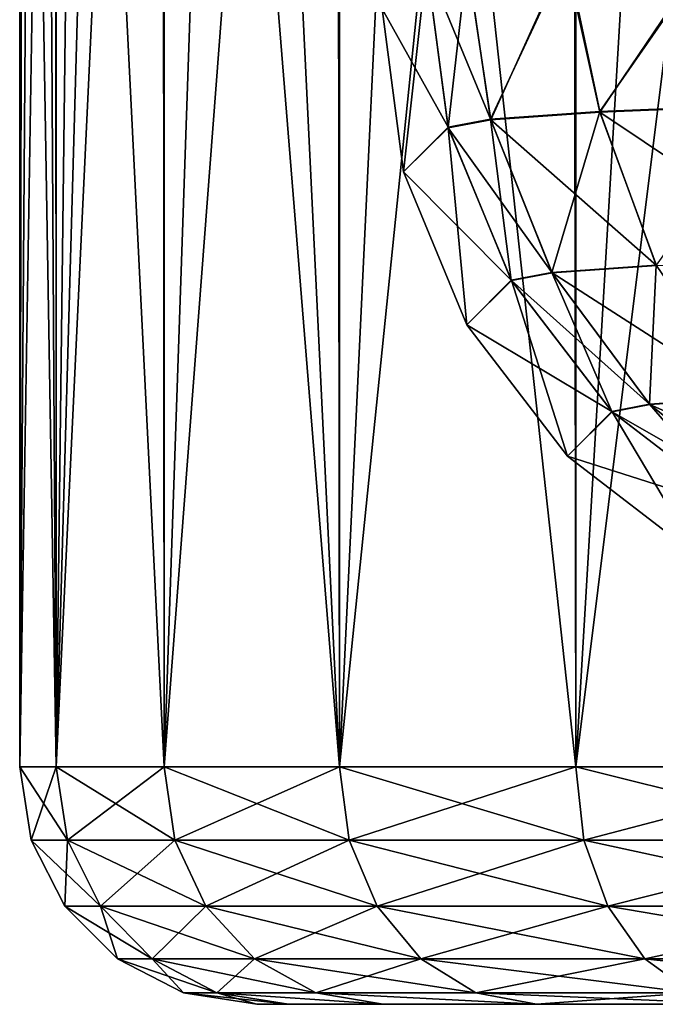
# Model space of a CAD drawing. Header units: metres. Extents: x -90 to 90, y -173 to 74.
# Tile 30 of 256: x -83.5 to -79.48, y -14 to -7.78. Entities that reach past the tile are written whole.
import ezdxf

# ---------------------------------------------------------------- set-up
doc = ezdxf.new("R2010")
doc.units = ezdxf.units.M
doc.layers.add('solid_509418', color=7, linetype='CONTINUOUS')

msp = doc.modelspace()

# ---------------------------------------------------------------- linework, layer by layer
at = {"layer": 'solid_509418'}
for points in [[(-83.5, -12.5, 10.5), (-83.5, 1.999967, -0.066533), (-83.5, 1.99892, -0.383681)], [(-83.5, -12.5, 10.5), (-83.5, 1.81021, 5.077047), (-83.5, 1.999967, -0.066533)], [(-83.5, -12.5, 10.5), (-83.5, 1.99892, -0.383681), (-83.5, 1.793696, -5.2929)], [(-81.477638, -12.5, -17.166843), (-80.795753, 1.854915, -18.088741), (-80.006645, 1.888754, -18.963863)], [(-79.985283, -12.5, -18.985281), (-81.477638, -12.5, -17.166843), (-80.006645, 1.888754, -18.963863)], [(-79.985283, -12.5, -18.985281), (-80.006645, 1.888754, -18.963863), (-79.134773, 1.912223, -19.757984)], [(-79.985283, -12.5, -18.985281), (-79.134773, 1.912223, -19.757984), (-78.18837, 1.927085, -20.463217)], [(-78.16684, -12.5, -20.477634), (-79.985283, -12.5, -18.985281), (-78.18837, 1.927085, -20.463217)], [(-83.5, -12.5, 10.5), (-83.5, 1.803823, 5.161547), (-83.5, 1.81021, 5.077047)], [(-82.586555, -12.5, -15.0922), (-82.096916, 1.749496, -16.130753), (-81.494682, 1.809017, -17.141256)], [(-81.477638, -12.5, -17.166843), (-82.586555, -12.5, -15.0922), (-81.494682, 1.809017, -17.141256)], [(-81.477638, -12.5, -17.166843), (-81.494682, 1.809017, -17.141256), (-80.795753, 1.854915, -18.088741)], [(-83.5, -12.5, 10.5), (-83.5, 1.184448, 10.5), (-83.5, 1.803823, 5.161547)], [(-83.5, -12.5, 10.5), (-83.5, 1.793696, -5.2929), (-83.5, 1.748605, -5.841601)], [(-83.5, -12.5, 10.5), (-83.5, 1.748605, -5.841601), (-83.5, 1.18473, -10.5)], [(-82.586555, -12.5, -15.0922), (-82.596848, 1.674413, -15.067266), (-82.096916, 1.749496, -16.130753)], [(-83.269424, -12.5, -12.841084), (-82.871025, 1.615064, -14.334039), (-82.596848, 1.674413, -15.067266)], [(-82.586555, -12.5, -15.0922), (-83.269424, -12.5, -12.841084), (-82.596848, 1.674413, -15.067266)], [(-83.269424, -12.5, -12.841084), (-83.096634, 1.547967, -13.585151), (-82.871025, 1.615064, -14.334039)], [(-83.269424, -12.5, -12.841084), (-83.272797, 1.471626, -12.824077), (-83.096634, 1.547967, -13.585151)], [(-83.398949, 1.38596, -12.054035), (-83.272797, 1.471626, -12.824077), (-83.5, -12.5, -10.5)], [(-83.269424, -12.5, -12.841084), (-83.5, -12.5, -10.5), (-83.272797, 1.471626, -12.824077)], [(-83.474739, 1.290175, -11.278243), (-83.398949, 1.38596, -12.054035), (-83.5, -12.5, -10.5)], [(-83.474739, 1.290175, -11.278243), (-83.5, -12.5, -10.5), (-83.5, 1.18473, -10.5)], [(-83.5, -12.5, 10.5), (-83.5, 1.18473, -10.5), (-83.5, -12.5, -10.5)], [(-83.269424, -12.5, 12.841084), (-83.5, 1.184448, 10.5), (-83.5, -12.5, 10.5)], [(-83.269424, -12.5, 12.841084), (-83.352325, 1.184448, 12.376786), (-83.5, 1.184448, 10.5)], [(-83.269424, -12.5, 12.841084), (-83.269264, 1.184448, 12.841887), (-83.352325, 1.184448, 12.376786)], [(-83.269424, -12.5, 12.841084), (-82.586555, -12.5, 15.0922), (-83.269264, 1.184448, 12.841887)], [(-82.586555, -12.5, 15.0922), (-82.58593, 1.184448, 15.093706), (-83.269264, 1.184448, 12.841887)], [(-82.586555, -12.5, 15.0922), (-81.477638, -12.5, 17.166843), (-82.58593, 1.184448, 15.093706)], [(-81.477638, -12.5, 17.166843), (-82.142174, 1.184448, 16.044737), (-82.58593, 1.184448, 15.093706)], [(-81.477638, -12.5, 17.166843), (-81.47628, 1.184448, 17.168871), (-82.142174, 1.184448, 16.044737)], [(-81.477638, -12.5, 17.166843), (-79.985283, -12.5, 18.985281), (-81.47628, 1.184448, 17.168871)], [(-79.985283, -12.5, 18.985281), (-79.983025, 1.184448, 18.987537), (-81.47628, 1.184448, 17.168871)], [(-79.985283, -12.5, 18.985281), (-78.16684, -12.5, 20.477634), (-79.983025, 1.184448, 18.987537)], [(-78.16684, -12.5, 20.477634), (-79.479126, 1.184448, 19.462894), (-79.983025, 1.184448, 18.987537)], [(-80.791916, -8.459481, 10.761639), (-80.927673, -7.429044, 10.738211), (-80.670555, -7.400826, 12.660698)], [(-80.522202, -8.412324, -12.717011), (-80.673561, -7.401008, -12.648345), (-80.927673, -7.429044, -10.738211)], [(-80.523239, -8.408273, 12.717211), (-80.791916, -8.459481, 10.761639), (-80.670555, -7.400826, 12.660698)], [(-80.522202, -8.412324, -12.717011), (-80.052353, -7.375296, -14.400762), (-80.673561, -7.401008, -12.648345)], [(-80.523239, -8.408273, 12.717211), (-80.670555, -7.400826, 12.660698), (-80.042442, -7.37499, 14.421582)], [(-79.833046, -8.359852, 14.566324), (-80.523239, -8.408273, 12.717211), (-80.042442, -7.37499, 14.421582)], [(-79.832115, -8.36391, -14.565866), (-80.052353, -7.375296, -14.400762), (-80.522202, -8.412324, -12.717011)], [(-79.832115, -8.36391, -14.565866), (-79.150124, -7.353186, -15.907159), (-80.052353, -7.375296, -14.400762)], [(-79.833046, -8.359852, 14.566324), (-80.042442, -7.37499, 14.421582), (-79.133621, -7.352859, 15.929432)], [(-78.754967, -8.316565, 16.219406), (-79.833046, -8.359852, 14.566324), (-79.133621, -7.352859, 15.929432)], [(-78.754189, -8.320627, -16.21875), (-79.150124, -7.353186, -15.907159), (-79.832115, -8.36391, -14.565866)], [(-80.791916, -8.459481, 10.761639), (-81.208862, -7.710234), (-80.927673, -7.429044, 10.738211)], [(-81.073586, -8.7418), (-80.927673, -7.429044, -10.738211), (-81.208862, -7.710234)], [(-80.790833, -8.463525, -10.761716), (-80.927673, -7.429044, -10.738211), (-81.073586, -8.7418)], [(-80.522202, -8.412324, -12.717011), (-80.927673, -7.429044, -10.738211), (-80.790833, -8.463525, -10.761716)], [(-80.791916, -8.459481, 10.761639), (-81.073586, -8.7418), (-81.208862, -7.710234)], [(-79.476456, -9.329658, 14.411672), (-79.833046, -8.359852, 14.566324), (-78.754967, -8.316565, 16.219406)], [(-78.754189, -8.320627, -16.21875), (-79.832115, -8.36391, -14.565866), (-78.444839, -9.29196, -15.989805)], [(-80.13591, -9.375921, 12.644928), (-80.523239, -8.408273, 12.717211), (-79.833046, -8.359852, 14.566324)], [(-79.832115, -8.36391, -14.565866), (-80.522202, -8.412324, -12.717011), (-79.474625, -9.333308, -14.410751)], [(-79.476456, -9.329658, 14.411672), (-80.13591, -9.375921, 12.644928), (-79.833046, -8.359852, 14.566324)], [(-79.832115, -8.36391, -14.565866), (-79.474625, -9.333308, -14.410751), (-78.444839, -9.29196, -15.989805)], [(-80.392616, -9.424849, 10.776462), (-80.791916, -8.459481, 10.761639), (-80.523239, -8.408273, 12.717211)], [(-80.522202, -8.412324, -12.717011), (-80.790833, -8.463525, -10.761716), (-80.133888, -9.37956, -12.644472)], [(-80.13591, -9.375921, 12.644928), (-80.392616, -9.424849, 10.776462), (-80.523239, -8.408273, 12.717211)], [(-80.522202, -8.412324, -12.717011), (-80.133888, -9.37956, -12.644472), (-79.474625, -9.333308, -14.410751)], [(-80.392616, -9.424849, 10.776462), (-81.073586, -8.7418), (-80.791916, -8.459481, 10.761639)], [(-80.790833, -8.463525, -10.761716), (-81.073586, -8.7418), (-80.673965, -9.708501)], [(-80.390526, -9.428474, -10.776502), (-80.790833, -8.463525, -10.761716), (-80.673965, -9.708501)], [(-80.133888, -9.37956, -12.644472), (-80.790833, -8.463525, -10.761716), (-80.390526, -9.428474, -10.776502)], [(-80.392616, -9.424849, 10.776462), (-80.673965, -9.708501), (-81.073586, -8.7418)], [(-79.519356, -10.208756, 12.511344), (-80.13591, -9.375921, 12.644928), (-79.476456, -9.329658, 14.411672)], [(-78.908844, -10.165926, 14.146974), (-79.519356, -10.208756, 12.511344), (-79.476456, -9.329658, 14.411672)], [(-79.757011, -10.254053, 10.781531), (-80.392616, -9.424849, 10.776462), (-80.13591, -9.375921, 12.644928)], [(-80.133888, -9.37956, -12.644472), (-80.390526, -9.428474, -10.776502), (-79.516495, -10.211735, -12.510661)], [(-79.519356, -10.208756, 12.511344), (-79.757011, -10.254053, 10.781531), (-80.13591, -9.375921, 12.644928)], [(-79.474625, -9.333308, -14.410751), (-80.133888, -9.37956, -12.644472), (-78.906235, -10.168921, -14.14565)], [(-80.133888, -9.37956, -12.644472), (-79.516495, -10.211735, -12.510661), (-78.906235, -10.168921, -14.14565)], [(-79.757011, -10.254053, 10.781531), (-80.673965, -9.708501), (-80.392616, -9.424849, 10.776462)], [(-80.390526, -9.428474, -10.776502), (-80.673965, -9.708501), (-80.037857, -10.537858)], [(-79.754051, -10.257014, -10.781531), (-80.390526, -9.428474, -10.776502), (-80.037857, -10.537858)], [(-79.516495, -10.211735, -12.510661), (-80.390526, -9.428474, -10.776502), (-79.754051, -10.257014, -10.781531)], [(-79.757011, -10.254053, 10.781531), (-80.037857, -10.537858), (-80.673965, -9.708501)], [(-78.715652, -10.849958, 12.325571), (-79.519356, -10.208756, 12.511344), (-78.908844, -10.165926, 14.146974)], [(-78.906235, -10.168921, -14.14565), (-79.516495, -10.211735, -12.510661), (-78.165726, -10.813739, -13.78865)], [(-78.928474, -10.890522, 10.776502), (-80.037857, -10.537858), (-79.757011, -10.254053, 10.781531)], [(-79.754051, -10.257014, -10.781531), (-80.037857, -10.537858), (-79.208504, -11.173965)], [(-78.928474, -10.890522, 10.776502), (-79.757011, -10.254053, 10.781531), (-79.519356, -10.208756, 12.511344)], [(-79.516495, -10.211735, -12.510661), (-79.754051, -10.257014, -10.781531), (-78.712143, -10.852074, -12.324708)], [(-78.92485, -10.892616, -10.776462), (-79.754051, -10.257014, -10.781531), (-79.208504, -11.173965)], [(-78.712143, -10.852074, -12.324708), (-79.754051, -10.257014, -10.781531), (-78.92485, -10.892616, -10.776462)], [(-78.715652, -10.849958, 12.325571), (-78.928474, -10.890522, 10.776502), (-79.519356, -10.208756, 12.511344)], [(-79.516495, -10.211735, -12.510661), (-78.712143, -10.852074, -12.324708), (-78.165726, -10.813739, -13.78865)], [(-78.928474, -10.890522, 10.776502), (-79.208504, -11.173965), (-80.037857, -10.537858)], [(-83.427017, -12.962181, -10.5), (-83.5, -12.5, 10.5), (-83.5, -12.5, -10.5)], [(-83.427017, -12.962181, -10.5), (-83.5, -12.5, -10.5), (-83.269424, -12.5, -12.841084)], [(-83.427017, -12.962181, -10.5), (-83.427017, -12.962181, 10.5), (-83.5, -12.5, 10.5)], [(-83.197845, -12.962181, 12.826846), (-83.5, -12.5, 10.5), (-83.427017, -12.962181, 10.5)], [(-83.197845, -12.962181, 12.826846), (-83.269424, -12.5, 12.841084), (-83.5, -12.5, 10.5)], [(-83.197845, -12.962181, -12.826846), (-83.427017, -12.962181, -10.5), (-83.269424, -12.5, -12.841084)], [(-83.197845, -12.962181, -12.826846), (-83.269424, -12.5, -12.841084), (-82.586555, -12.5, -15.0922)], [(-82.519127, -12.962181, 15.064273), (-82.586555, -12.5, 15.0922), (-83.269424, -12.5, 12.841084)], [(-83.197845, -12.962181, 12.826846), (-82.519127, -12.962181, 15.064273), (-83.269424, -12.5, 12.841084)], [(-82.519127, -12.962181, -15.064273), (-83.197845, -12.962181, -12.826846), (-82.586555, -12.5, -15.0922)], [(-82.519127, -12.962181, -15.064273), (-82.586555, -12.5, -15.0922), (-81.477638, -12.5, -17.166843)], [(-81.416954, -12.962181, 17.126297), (-81.477638, -12.5, 17.166843), (-82.586555, -12.5, 15.0922)], [(-82.519127, -12.962181, 15.064273), (-81.416954, -12.962181, 17.126297), (-82.586555, -12.5, 15.0922)], [(-81.416954, -12.962181, -17.126297), (-82.519127, -12.962181, -15.064273), (-81.477638, -12.5, -17.166843)], [(-81.416954, -12.962181, -17.126297), (-81.477638, -12.5, -17.166843), (-79.985283, -12.5, -18.985281)], [(-79.933678, -12.962181, 18.933678), (-79.985283, -12.5, 18.985281), (-81.477638, -12.5, 17.166843)], [(-81.416954, -12.962181, 17.126297), (-79.933678, -12.962181, 18.933678), (-81.477638, -12.5, 17.166843)], [(-79.933678, -12.962181, -18.933678), (-81.416954, -12.962181, -17.126297), (-79.985283, -12.5, -18.985281)], [(-79.933678, -12.962181, -18.933678), (-79.985283, -12.5, -18.985281), (-78.16684, -12.5, -20.477634)], [(-78.126297, -12.962181, 20.416956), (-78.16684, -12.5, 20.477634), (-79.985283, -12.5, 18.985281)], [(-79.933678, -12.962181, 18.933678), (-78.126297, -12.962181, 20.416956), (-79.985283, -12.5, 18.985281)], [(-78.126297, -12.962181, -20.416956), (-79.933678, -12.962181, -18.933678), (-78.16684, -12.5, -20.477634)], [(-83.214081, -13.380916, -10.5), (-83.214081, -13.380916, 10.5), (-83.427017, -12.962181, 10.5)], [(-82.988998, -13.380916, 12.785303), (-83.427017, -12.962181, 10.5), (-83.214081, -13.380916, 10.5)], [(-83.427017, -12.962181, -10.5), (-83.214081, -13.380916, -10.5), (-83.427017, -12.962181, 10.5)], [(-82.988998, -13.380916, 12.785303), (-83.197845, -12.962181, 12.826846), (-83.427017, -12.962181, 10.5)], [(-83.197845, -12.962181, -12.826846), (-83.214081, -13.380916, -10.5), (-83.427017, -12.962181, -10.5)], [(-82.988998, -13.380916, -12.785303), (-83.214081, -13.380916, -10.5), (-83.197845, -12.962181, -12.826846)], [(-82.988998, -13.380916, -12.785303), (-83.197845, -12.962181, -12.826846), (-82.519127, -12.962181, -15.064273)], [(-82.322395, -13.380916, 14.982784), (-82.519127, -12.962181, 15.064273), (-83.197845, -12.962181, 12.826846)], [(-82.988998, -13.380916, 12.785303), (-82.322395, -13.380916, 14.982784), (-83.197845, -12.962181, 12.826846)], [(-82.322395, -13.380916, -14.982784), (-82.988998, -13.380916, -12.785303), (-82.519127, -12.962181, -15.064273)], [(-82.322395, -13.380916, -14.982784), (-82.519127, -12.962181, -15.064273), (-81.416954, -12.962181, -17.126297)], [(-81.239899, -13.380916, 17.007994), (-81.416954, -12.962181, 17.126297), (-82.519127, -12.962181, 15.064273)], [(-82.322395, -13.380916, 14.982784), (-81.239899, -13.380916, 17.007994), (-82.519127, -12.962181, 15.064273)], [(-81.239899, -13.380916, -17.007994), (-82.322395, -13.380916, -14.982784), (-81.416954, -12.962181, -17.126297)], [(-81.239899, -13.380916, -17.007994), (-81.416954, -12.962181, -17.126297), (-79.933678, -12.962181, -18.933678)], [(-79.783104, -13.380916, 18.783104), (-79.933678, -12.962181, 18.933678), (-81.416954, -12.962181, 17.126297)], [(-81.239899, -13.380916, 17.007994), (-79.783104, -13.380916, 18.783104), (-81.416954, -12.962181, 17.126297)], [(-79.783104, -13.380916, -18.783104), (-81.239899, -13.380916, -17.007994), (-79.933678, -12.962181, -18.933678)], [(-79.783104, -13.380916, -18.783104), (-79.933678, -12.962181, -18.933678), (-78.126297, -12.962181, -20.416956)], [(-78.007996, -13.380916, 20.239901), (-78.126297, -12.962181, 20.416956), (-79.933678, -12.962181, 18.933678)], [(-79.783104, -13.380916, 18.783104), (-78.007996, -13.380916, 20.239901), (-79.933678, -12.962181, 18.933678)], [(-78.007996, -13.380916, -20.239901), (-79.783104, -13.380916, -18.783104), (-78.126297, -12.962181, -20.416956)], [(-82.882057, -13.713248, -10.5), (-82.882057, -13.713248, 10.5), (-83.214081, -13.380916, 10.5)], [(-82.663353, -13.713248, 12.72053), (-83.214081, -13.380916, 10.5), (-82.882057, -13.713248, 10.5)], [(-83.214081, -13.380916, -10.5), (-82.882057, -13.713248, -10.5), (-83.214081, -13.380916, 10.5)], [(-82.663353, -13.713248, 12.72053), (-82.988998, -13.380916, 12.785303), (-83.214081, -13.380916, 10.5)], [(-82.988998, -13.380916, -12.785303), (-82.882057, -13.713248, -10.5), (-83.214081, -13.380916, -10.5)], [(-82.663353, -13.713248, -12.72053), (-82.882057, -13.713248, -10.5), (-82.988998, -13.380916, -12.785303)], [(-82.663353, -13.713248, -12.72053), (-82.988998, -13.380916, -12.785303), (-82.322395, -13.380916, -14.982784)], [(-82.015648, -13.713248, 14.855725), (-82.322395, -13.380916, 14.982784), (-82.988998, -13.380916, 12.785303)], [(-82.663353, -13.713248, 12.72053), (-82.015648, -13.713248, 14.855725), (-82.988998, -13.380916, 12.785303)], [(-82.015648, -13.713248, -14.855725), (-82.663353, -13.713248, -12.72053), (-82.322395, -13.380916, -14.982784)], [(-82.015648, -13.713248, -14.855725), (-82.322395, -13.380916, -14.982784), (-81.239899, -13.380916, -17.007994)], [(-80.963837, -13.713248, 16.823534), (-81.239899, -13.380916, 17.007994), (-82.322395, -13.380916, 14.982784)], [(-82.015648, -13.713248, 14.855725), (-80.963837, -13.713248, 16.823534), (-82.322395, -13.380916, 14.982784)], [(-80.963837, -13.713248, -16.823534), (-82.015648, -13.713248, -14.855725), (-81.239899, -13.380916, -17.007994)], [(-80.963837, -13.713248, -16.823534), (-81.239899, -13.380916, -17.007994), (-79.783104, -13.380916, -18.783104)], [(-79.548332, -13.713248, 18.54833), (-79.783104, -13.380916, 18.783104), (-81.239899, -13.380916, 17.007994)], [(-80.963837, -13.713248, 16.823534), (-79.548332, -13.713248, 18.54833), (-81.239899, -13.380916, 17.007994)], [(-79.548332, -13.713248, -18.54833), (-80.963837, -13.713248, -16.823534), (-79.783104, -13.380916, -18.783104)], [(-79.548332, -13.713248, -18.54833), (-79.783104, -13.380916, -18.783104), (-78.007996, -13.380916, -20.239901)], [(-77.823532, -13.713248, 19.963837), (-78.007996, -13.380916, 20.239901), (-79.783104, -13.380916, 18.783104)], [(-79.548332, -13.713248, 18.54833), (-77.823532, -13.713248, 19.963837), (-79.783104, -13.380916, 18.783104)], [(-77.823532, -13.713248, -19.963837), (-79.548332, -13.713248, -18.54833), (-78.007996, -13.380916, -20.239901)], [(-82.463524, -13.926585, -10.5), (-82.463524, -13.926585, 10.5), (-82.882057, -13.713248, 10.5)], [(-82.252861, -13.926585, 12.638878), (-82.882057, -13.713248, 10.5), (-82.463524, -13.926585, 10.5)], [(-82.882057, -13.713248, -10.5), (-82.463524, -13.926585, -10.5), (-82.882057, -13.713248, 10.5)], [(-82.252861, -13.926585, 12.638878), (-82.663353, -13.713248, 12.72053), (-82.882057, -13.713248, 10.5)], [(-82.663353, -13.713248, -12.72053), (-82.463524, -13.926585, -10.5), (-82.882057, -13.713248, -10.5)], [(-82.252861, -13.926585, -12.638878), (-82.463524, -13.926585, -10.5), (-82.663353, -13.713248, -12.72053)], [(-82.252861, -13.926585, -12.638878), (-82.663353, -13.713248, -12.72053), (-82.015648, -13.713248, -14.855725)], [(-81.628975, -13.926585, 14.69556), (-82.015648, -13.713248, 14.855725), (-82.663353, -13.713248, 12.72053)], [(-82.252861, -13.926585, 12.638878), (-81.628975, -13.926585, 14.69556), (-82.663353, -13.713248, 12.72053)], [(-81.628975, -13.926585, -14.69556), (-82.252861, -13.926585, -12.638878), (-82.015648, -13.713248, -14.855725)], [(-81.628975, -13.926585, -14.69556), (-82.015648, -13.713248, -14.855725), (-80.963837, -13.713248, -16.823534)], [(-80.615837, -13.926585, 16.591009), (-80.963837, -13.713248, 16.823534), (-82.015648, -13.713248, 14.855725)], [(-81.628975, -13.926585, 14.69556), (-80.615837, -13.926585, 16.591009), (-82.015648, -13.713248, 14.855725)], [(-80.615837, -13.926585, -16.591009), (-81.628975, -13.926585, -14.69556), (-80.963837, -13.713248, -16.823534)], [(-80.615837, -13.926585, -16.591009), (-80.963837, -13.713248, -16.823534), (-79.548332, -13.713248, -18.54833)], [(-79.25238, -13.926585, 18.252382), (-79.548332, -13.713248, 18.54833), (-80.963837, -13.713248, 16.823534)], [(-80.615837, -13.926585, 16.591009), (-79.25238, -13.926585, 18.252382), (-80.963837, -13.713248, 16.823534)], [(-79.25238, -13.926585, -18.252382), (-80.615837, -13.926585, -16.591009), (-79.548332, -13.713248, -18.54833)], [(-79.25238, -13.926585, -18.252382), (-79.548332, -13.713248, -18.54833), (-77.823532, -13.713248, -19.963837)], [(-77.591011, -13.926585, 19.615839), (-77.823532, -13.713248, 19.963837), (-79.548332, -13.713248, 18.54833)], [(-79.25238, -13.926585, 18.252382), (-77.591011, -13.926585, 19.615839), (-79.548332, -13.713248, 18.54833)], [(-82.463524, -13.926585, 10.5), (-82, -14, -10.5), (-82, -14, 10.5)], [(-82.463524, -13.926585, -10.5), (-82, -14, -10.5), (-82.463524, -13.926585, 10.5)], [(-82.252861, -13.926585, -12.638878), (-82, -14, -10.5), (-82.463524, -13.926585, -10.5)], [(-82.463524, -13.926585, 10.5), (-82, -14, 10.5), (-81.800545, -14, 12.536853)], [(-82.252861, -13.926585, 12.638878), (-82.463524, -13.926585, 10.5), (-81.800545, -14, 12.536853)], [(-82.252861, -13.926585, -12.638878), (-81.203339, -14, -14.511876), (-81.800545, -14, -12.536872)], [(-81.628975, -13.926585, -14.69556), (-81.203339, -14, -14.511876), (-82.252861, -13.926585, -12.638878)], [(-82.252861, -13.926585, -12.638878), (-81.800545, -14, -12.536872), (-82, -14, -10.5)], [(-82.252861, -13.926585, 12.638878), (-81.800545, -14, 12.536853), (-81.203346, -14, 14.511866)], [(-82.252861, -13.926585, 12.638878), (-81.203346, -14, 14.511866), (-81.628975, -13.926585, 14.69556)], [(-81.628975, -13.926585, -14.69556), (-80.232628, -14, -16.330202), (-81.203339, -14, -14.511876)], [(-80.615837, -13.926585, -16.591009), (-80.232628, -14, -16.330202), (-81.628975, -13.926585, -14.69556)], [(-81.628975, -13.926585, 14.69556), (-81.203346, -14, 14.511866), (-80.232628, -14, 16.330198)], [(-81.628975, -13.926585, 14.69556), (-80.232628, -14, 16.330198), (-80.615837, -13.926585, 16.591009)], [(-79.25238, -13.926585, -18.252382), (-80.232628, -14, -16.330202), (-80.615837, -13.926585, -16.591009)], [(-80.615837, -13.926585, 16.591009), (-80.232628, -14, 16.330198), (-78.924622, -14, 17.924618)], [(-80.615837, -13.926585, 16.591009), (-78.924622, -14, 17.924618), (-79.25238, -13.926585, 18.252382)], [(-79.25238, -13.926585, -18.252382), (-78.924614, -14, -17.924625), (-80.232628, -14, -16.330202)], [(-82, -14, 10.5), (-82, -14, -10.5), (-81.800545, -14, -12.536872)], [(-81.800545, -14, 12.536853), (-82, -14, 10.5), (-81.800545, -14, -12.536872)], [(-81.800545, -14, 12.536853), (-81.800545, -14, -12.536872), (-81.203339, -14, -14.511876)], [(-81.203346, -14, 14.511866), (-81.800545, -14, 12.536853), (-81.203339, -14, -14.511876)], [(-81.203346, -14, 14.511866), (-81.203339, -14, -14.511876), (-80.232628, -14, -16.330202)], [(-80.232628, -14, 16.330198), (-81.203346, -14, 14.511866), (-80.232628, -14, -16.330202)], [(-80.232628, -14, 16.330198), (-80.232628, -14, -16.330202), (-78.924614, -14, -17.924625)], [(-78.924622, -14, 17.924618), (-80.232628, -14, 16.330198), (-78.924614, -14, -17.924625)]]:
    msp.add_3dface(points, dxfattribs=at)

doc.saveas('drawing.dxf')
